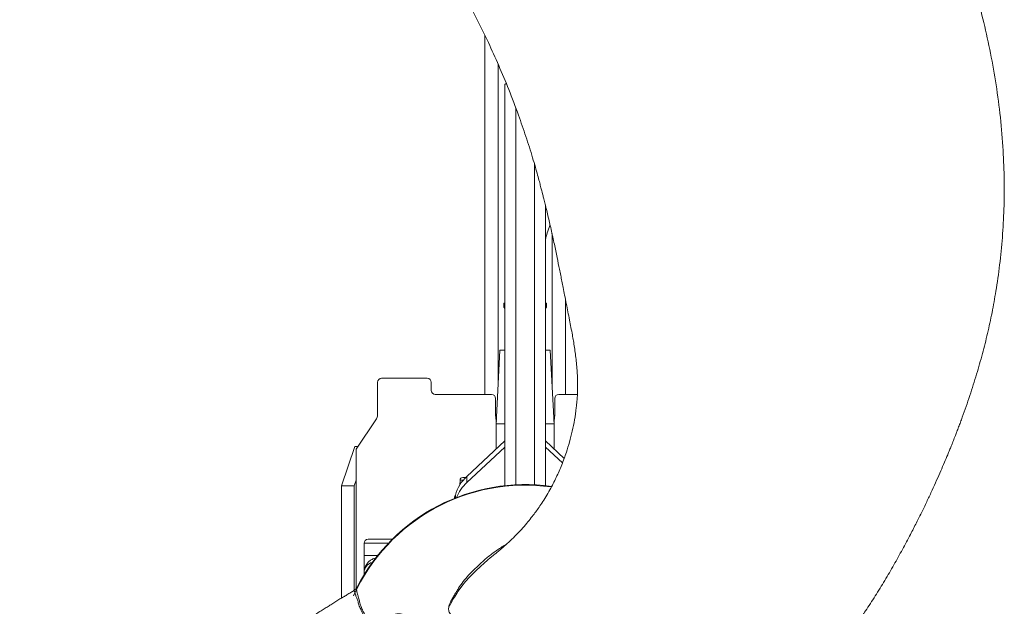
# Model space of a CAD drawing. Header units: millimetres. Extents: x 647 to 1402, y 657 to 2624.
# Tile 6 of 7: x 647 to 1383, y 1771 to 2210. Entities that reach past the tile are written whole.
import ezdxf

# ---------------------------------------------------------------- set-up
doc = ezdxf.new("R2010")
doc.units = ezdxf.units.MM

msp = doc.modelspace()

# ---------------------------------------------------------------- linework, layer by layer
at = {"color": 7, "linetype": 'Continuous', "lineweight": 15}
for p, q in [((994.41, 2197.91), (994.41, 1929.55)), ((1010.32, 2162.14), (1009.41, 2161.23)), ((1009.41, 2161.23), (1009.41, 1861.29)), ((1017.46, 2143.79), (1017.46, 1861.92)), ((1031.54, 1861.92), (1031.54, 2101.35)), ((1039.59, 2071.23), (1039.59, 1861.29)), ((1008.45, 1997.75), (1008.45, 1994.74)), ((1009.41, 1997.75), (1008.45, 1997.75)), ((1008.45, 1994.74), (1009.41, 1993.79)), ((1009.41, 1994.74), (1008.45, 1994.74)), ((1040.55, 1997.75), (1039.59, 1997.75)), ((1039.59, 1993.79), (1040.55, 1994.74)), ((1040.55, 1994.74), (1039.59, 1994.74)), ((1040.55, 1994.74), (1040.55, 1997.75)), ((1054.59, 2000.72), (1054.59, 1929.55)), ((1005.69, 1962.65), (1002.94, 1907.48)), ((1009.46, 1962.65), (1005.69, 1962.65)), ((1043.31, 1962.65), (1039.55, 1962.65)), ((1046.06, 1907.48), (1043.31, 1962.65)), ((914.17, 1914.03), (914.17, 1938.58)), ((917.18, 1941.58), (951.28, 1941.58)), ((954.29, 1932.56), (954.29, 1938.58)), ((999.43, 1929.55), (957.3, 1929.55)), ((1063.54, 1929.55), (1049.58, 1929.55)), ((1002.43, 1926.54), (1002.43, 1914.5)), ((1046.57, 1914.5), (1046.57, 1926.54)), ((913.32, 1911.23), (898.12, 1888.65)), ((1002.94, 1907.48), (1002.94, 1888.76)), ((1009.41, 1907.48), (1002.94, 1907.48)), ((1046.06, 1907.48), (1039.59, 1907.48)), ((1046.06, 1888.76), (1046.06, 1907.48)), ((980.97, 1868.22), (1009.41, 1894.81)), ((1039.59, 1894.81), (1053.6, 1881.71)), ((897.23, 1890.56), (887.22, 1861.3)), ((899.4, 1890.56), (897.23, 1890.56)), ((898.12, 1888.65), (898.12, 1865.45)), ((980.97, 1863.6), (1009.41, 1890.19)), ((1039.59, 1890.19), (1052.34, 1878.27)), ((898.12, 1865.45), (896.7, 1861.3)), ((898.12, 1865.45), (898.12, 1784.23)), ((975.71, 1862), (975.8, 1865.41)), ((977.81, 1867.36), (980.08, 1867.36)), ((980.97, 1863.6), (980.97, 1868.22)), ((896.7, 1861.3), (887.22, 1861.3)), ((887.22, 1777.26), (887.22, 1861.3)), ((896.7, 1783.02), (896.7, 1861.3)), ((971.68, 1851.84), (971.68, 1852.84)), ((971.68, 1852.84), (971.72, 1852.84)), ((971.72, 1851.68), (971.72, 1852.84)), ((972.32, 1851.92), (972.32, 1854.26)), ((904.14, 1809.19), (904.14, 1818.22)), ((907.15, 1821.22), (925.15, 1821.22)), ((904.14, 1796.15), (904.14, 1809.19)), ((904.14, 1809.19), (914.32, 1809.19)), ((999.63, 1808.34), (998.21, 1807.18)), ((904.14, 1794.7), (904.14, 1796.15)), ((896.78, 1783.06), (896.77, 1783.11))]:
    msp.add_line(p, q, dxfattribs=at)
at = {"color": 8, "linetype": 'Continuous', "lineweight": 15}
for p, q in [((1004.44, 2176.18), (1004.44, 1937.57)), ((1044.56, 2049.82), (1044.56, 1937.57)), ((978.27, 1865.41), (975.8, 1865.41)), ((922.21, 1818.22), (904.14, 1818.22)), ((905.04, 1796.15), (904.14, 1796.15))]:
    msp.add_line(p, q, dxfattribs=at)
at = {"color": 7, "linetype": 'Continuous', "lineweight": 15, "flags": 128}
for points in [[(1002.43, 1914.5), (1002.62, 1911.62), (1003.03, 1909.4)], [(1045.97, 1909.4), (1046.38, 1911.62), (1046.57, 1914.5)]]:
    msp.add_lwpolyline(points, dxfattribs=at)
at = {"color": 8, "linetype": 'Continuous', "lineweight": 15, "flags": 128}
msp.add_lwpolyline([(998.21, 1807.18), (996.78, 1806.03), (993.35, 1802.88), (991.69, 1801.3), (990.82, 1800.5), (989.88, 1799.7), (988.97, 1798.88), (988.11, 1798.05), (986.37, 1796.37), (982.96, 1792.91), (979.94, 1789.63), (977.07, 1786.18), (974.52, 1782.5), (973.39, 1780.57), (972.17, 1778.66), (970.94, 1776.88), (969.83, 1775.03), (968.89, 1773.08), (968.07, 1771.09), (968.07, 1771.09), (968.07, 1771.09)], dxfattribs=at)
at = {"color": 7, "linetype": 'Continuous', "lineweight": 15}
for centre, radius, start, end in [((917.18, 1938.58), 3.01, 90, 180), ((951.28, 1938.58), 3.01, 0, 90), ((957.3, 1932.56), 3.01, 180, 270), ((999.43, 1926.54), 3.01, 0, 90), ((1049.58, 1926.54), 3.01, 90, 180), ((909.16, 1914.03), 5.01, 326.05641, 0), ((1024.5, 1720.92), 141.17, 81.98673, 152.85884), ((1000.05, 1846.75), 28.72, 131.60608, 164.84), ((1001.36, 1841.11), 30.35, 132.18344, 158.06246), ((977.81, 1865.36), 2.01, 90, 178.5), ((1024.5, 1720.92), 140.79, 82.03659, 155.62764), ((907.15, 1818.22), 3.01, 90, 180), ((912.16, 1796.15), 8.02, 103.20246, 180)]:
    msp.add_arc(centre, radius, start, end, dxfattribs=at)
for points, knots in [([(1152.27, 1658.81), (1152.67, 1659.07), (1153.51, 1659.59), (1155.31, 1660.73), (1157.55, 1662.15), (1160.24, 1663.63), (1163.06, 1665.36), (1166, 1667.21), (1168.93, 1669.05), (1171.82, 1670.86), (1174.77, 1672.72), (1178.6, 1675.11), (1183.17, 1677.99), (1188.21, 1681.21), (1192.92, 1684.31), (1197.45, 1687.4), (1202.2, 1690.74), (1207.45, 1694.55), (1213.14, 1698.78), (1219.02, 1703.29), (1224.06, 1707.28), (1227.94, 1710.43), (1230.45, 1712.5), (1232.39, 1714.13), (1234.08, 1715.57), (1235.82, 1717.06), (1238.59, 1719.47), (1242.34, 1722.82), (1246.53, 1726.78), (1250.23, 1730.49), (1253.51, 1733.99), (1256.86, 1737.81), (1260.41, 1742.13), (1264.34, 1747.15), (1268.75, 1753.05), (1273.67, 1759.95), (1279.58, 1768.61), (1286.22, 1778.86), (1293.27, 1790.36), (1300.04, 1801.97), (1306.44, 1813.46), (1312.05, 1823.98), (1316.92, 1833.47), (1321.11, 1841.9), (1325.02, 1850.02), (1328.65, 1857.78), (1332, 1865.16), (1335.07, 1872.11), (1337.81, 1878.5), (1339.99, 1883.69), (1341.62, 1887.67), (1342.8, 1890.57), (1343.76, 1892.97), (1344.55, 1894.97), (1345.29, 1896.85), (1346.15, 1899.06), (1347.24, 1901.88), (1348.5, 1905.21), (1349.84, 1908.8), (1352.7, 1916.59), (1356.85, 1928.5), (1361.89, 1944.38), (1366.31, 1959.89), (1370.16, 1975.23), (1373.53, 1990.77), (1376.63, 2007.87), (1379.31, 2026.63), (1381.34, 2047.13), (1382.49, 2068.27), (1382.67, 2089.92), (1381.84, 2112.81), (1379.87, 2136.57), (1376.68, 2160.85), (1372.5, 2184.48), (1367.45, 2207.42), (1361.69, 2229.57), (1355.33, 2250.99), (1348.35, 2272.07), (1340.59, 2293.37), (1334.23, 2309.35), (1329.78, 2319.96), (1327.6, 2325.05), (1325.37, 2330.16), (1323.12, 2335.19), (1321.08, 2339.67), (1319.47, 2343.15), (1317.98, 2346.33), (1316.25, 2349.98), (1313.9, 2354.88), (1310.67, 2361.45), (1306.54, 2369.64), (1301.45, 2379.37), (1295.76, 2389.88), (1289.39, 2401.22), (1282.29, 2413.35), (1274.42, 2426.24), (1265.79, 2439.77), (1256.37, 2453.86), (1246.39, 2468.11), (1236.17, 2482.04), (1225.24, 2496.29), (1213.71, 2510.63), (1201.62, 2524.97), (1189.88, 2538.26), (1179.29, 2549.74), (1169.85, 2559.61), (1161.55, 2568.04), (1153.37, 2576.11), (1144.03, 2585.07), (1133.09, 2595.22), (1120.23, 2606.65), (1110.49, 2614.98), (1105.01, 2619.48), (1104.24, 2620.11)], [0, 0, 0, 0, 0.001272, 0.002616, 0.005831, 0.008687, 0.011414, 0.014643, 0.017821, 0.020771, 0.023877, 0.027231, 0.03288, 0.038439, 0.043416, 0.048014, 0.053141, 0.058983, 0.065459, 0.072309, 0.079104, 0.082948, 0.085913, 0.08797, 0.089865, 0.091965, 0.094202, 0.099888, 0.105634, 0.109815, 0.114068, 0.118546, 0.123452, 0.129077, 0.135624, 0.143191, 0.151786, 0.163721, 0.175876, 0.187899, 0.199657, 0.211039, 0.219764, 0.228156, 0.236184, 0.243817, 0.251034, 0.257814, 0.264112, 0.269576, 0.272832, 0.275605, 0.277905, 0.27974, 0.281325, 0.283299, 0.286053, 0.289386, 0.292804, 0.296271, 0.311476, 0.326402, 0.340588, 0.354347, 0.368403, 0.382787, 0.40042, 0.418622, 0.437328, 0.456446, 0.47589, 0.497877, 0.519477, 0.540607, 0.561292, 0.581558, 0.601069, 0.620352, 0.640273, 0.661029, 0.665877, 0.670768, 0.6757, 0.680673, 0.685357, 0.688746, 0.690842, 0.694654, 0.699446, 0.705205, 0.71402, 0.723703, 0.73424, 0.745618, 0.75808, 0.77139, 0.785537, 0.800511, 0.816198, 0.831511, 0.846191, 0.86364, 0.880161, 0.895774, 0.910499, 0.921453, 0.931873, 0.941777, 0.951843, 0.966075, 0.981243, 0.997359, 1, 1, 1, 1]), ([(646.71, 2540.74), (648.29, 2539.92), (652.74, 2537.62), (659.63, 2533.93), (667.03, 2529.89), (673.27, 2526.41), (678.38, 2523.51), (682.18, 2521.33), (684.83, 2519.79), (686.48, 2518.83), (687.61, 2518.17), (688.51, 2517.65), (689.46, 2517.08), (691.16, 2516.08), (693.81, 2514.51), (697.61, 2512.23), (702.2, 2509.45), (707.56, 2506.15), (720.75, 2497.91), (741.17, 2484.51), (761.95, 2469.74), (776.22, 2459.04), (784.04, 2453.03), (791.07, 2447.5), (796.72, 2442.97), (801.11, 2439.39), (804.39, 2436.68), (807.13, 2434.4), (810.1, 2431.91), (813.69, 2428.86), (818.24, 2424.95), (823.45, 2420.4), (829.39, 2415.12), (836.03, 2409.08), (843.18, 2402.42), (850.8, 2395.15), (858.78, 2387.3), (867.02, 2378.95), (875.27, 2370.31), (883.36, 2361.55), (891.28, 2352.7), (899.02, 2343.75), (906.32, 2335.03), (913.2, 2326.53), (919.69, 2318.29), (926.02, 2309.98), (932.21, 2301.62), (938.25, 2293.2), (944.01, 2284.92), (949.23, 2277.16), (953.73, 2270.3), (957.45, 2264.48), (960.46, 2259.69), (962.68, 2256.09), (964.23, 2253.54), (965.45, 2251.52), (966.87, 2249.16), (968.8, 2245.9), (971.28, 2241.68), (974.1, 2236.76), (977.07, 2231.47), (980.08, 2226), (983.11, 2220.36), (986.16, 2214.55), (990.88, 2205.33), (997.2, 2192.38), (1004.92, 2175.34), (1012.47, 2157.23), (1018.2, 2142.15), (1022.33, 2130.46), (1025.03, 2122.47), (1027.62, 2114.42), (1029.99, 2106.7), (1032.03, 2099.72), (1033.7, 2093.83), (1035, 2089.05), (1035.91, 2085.65), (1036.52, 2083.35), (1036.99, 2081.55), (1037.56, 2079.34), (1038.31, 2076.39), (1039.24, 2072.68), (1040.33, 2068.23), (1041.51, 2063.27), (1042.71, 2058.1), (1044.34, 2050.94), (1046.24, 2042.22), (1048.32, 2032.26), (1049.9, 2024.51), (1051.06, 2018.65), (1051.97, 2014.07), (1052.93, 2009.15), (1054.04, 2003.52), (1055.62, 1995.44), (1057.59, 1985.53), (1059.39, 1976.24), (1060.59, 1969.42), (1061.36, 1964.65), (1062.08, 1959.64), (1062.72, 1954.38), (1063.21, 1949.12), (1063.52, 1944.25), (1063.66, 1940.25), (1063.7, 1937.18), (1063.7, 1934.54), (1063.64, 1931.72), (1063.5, 1928.29), (1063.21, 1924.19), (1062.6, 1918.22), (1061.51, 1910.74), (1059.79, 1902.17), (1057.72, 1894.05), (1055.14, 1885.63), (1051.9, 1876.77), (1047.8, 1867.39), (1043.71, 1859.43), (1039.99, 1853.06), (1037.05, 1848.41), (1034.36, 1844.44), (1031.76, 1840.83), (1028.94, 1837.14), (1025.54, 1832.99), (1021.52, 1828.33), (1017.01, 1823.57), (1012.33, 1819.1), (1008.11, 1815.33), (1004.4, 1812.21), (1001.23, 1809.62), (999.2, 1807.99), (998.21, 1807.22), (998.19, 1807.21)], [0, 0, 0, 0, 0.005796, 0.016327, 0.025473, 0.033237, 0.039614, 0.044596, 0.047529, 0.049594, 0.050797, 0.051786, 0.052994, 0.054421, 0.058216, 0.063022, 0.068845, 0.075692, 0.083523, 0.1195, 0.155249, 0.16656, 0.177619, 0.187379, 0.195695, 0.201212, 0.205832, 0.209552, 0.212851, 0.218459, 0.224883, 0.232394, 0.241021, 0.250766, 0.261628, 0.272868, 0.285096, 0.298087, 0.311088, 0.324037, 0.336933, 0.349775, 0.362562, 0.373997, 0.385386, 0.396729, 0.408026, 0.419276, 0.430478, 0.440892, 0.449733, 0.457224, 0.463369, 0.468169, 0.470997, 0.473075, 0.475877, 0.479954, 0.485428, 0.491829, 0.498425, 0.5052, 0.512152, 0.519283, 0.526591, 0.545881, 0.566227, 0.587527, 0.609781, 0.618785, 0.627937, 0.637237, 0.646351, 0.654266, 0.660915, 0.666298, 0.670414, 0.67238, 0.674057, 0.676483, 0.67979, 0.683975, 0.688942, 0.694728, 0.700592, 0.706216, 0.71864, 0.729698, 0.739351, 0.74445, 0.749188, 0.754595, 0.760853, 0.767925, 0.781568, 0.79399, 0.799036, 0.804346, 0.809913, 0.815735, 0.821803, 0.827333, 0.831796, 0.83496, 0.837452, 0.840472, 0.844216, 0.848699, 0.85393, 0.863808, 0.873328, 0.882416, 0.89106, 0.902041, 0.913122, 0.924414, 0.931152, 0.937156, 0.942349, 0.946805, 0.95175, 0.957625, 0.964456, 0.972111, 0.979397, 0.98606, 0.991132, 0.995756, 0.999912, 1, 1, 1, 1]), ([(1039.59, 2045.46), (1040.05, 2047.07), (1041.03, 2050.54), (1042.27, 2054.1), (1043.09, 2056.02), (1043.15, 2056.16)], [0, 0, 0, 0, 0.444887, 0.959168, 1, 1, 1, 1]), ([(971.72, 1852.84), (971.73, 1852.85), (971.74, 1852.85), (971.76, 1852.86), (971.79, 1852.89), (971.81, 1852.92), (971.84, 1852.97), (971.87, 1853.02), (971.9, 1853.08), (971.93, 1853.15), (971.96, 1853.22), (971.99, 1853.3), (972.02, 1853.39), (972.06, 1853.48), (972.09, 1853.58), (972.13, 1853.69), (972.16, 1853.79), (972.2, 1853.9), (972.24, 1854.02), (972.28, 1854.14), (972.31, 1854.22), (972.32, 1854.26)], [0, 0, 0, 0, 0.05971, 0.118622, 0.176738, 0.234059, 0.290586, 0.346323, 0.401272, 0.455433, 0.50881, 0.561405, 0.61322, 0.664258, 0.714521, 0.764012, 0.812735, 0.860692, 0.907886, 0.954321, 1, 1, 1, 1]), ([(896.78, 1783.06), (896.36, 1782.8), (895.51, 1782.27), (893.69, 1781.12), (891.45, 1779.7), (888.76, 1778.22), (885.94, 1776.49), (883, 1774.63), (880.07, 1772.8), (877.18, 1770.99), (874.23, 1769.13), (870.4, 1766.73), (865.83, 1763.86), (860.79, 1760.64), (856.08, 1757.54), (851.55, 1754.45), (846.8, 1751.11), (841.55, 1747.3), (835.86, 1743.07), (829.98, 1738.56), (824.94, 1734.57), (821.06, 1731.42), (818.55, 1729.35), (816.6, 1727.71), (814.91, 1726.28), (813.18, 1724.79), (810.4, 1722.38), (806.66, 1719.02), (802.47, 1715.07), (798.77, 1711.35), (795.49, 1707.85), (792.14, 1704.04), (788.59, 1699.71), (784.66, 1694.7), (780.25, 1688.8), (775.33, 1681.9), (769.42, 1673.24), (762.79, 1662.99), (755.73, 1651.49), (748.96, 1639.88), (742.56, 1628.39), (736.95, 1617.87), (732.08, 1608.38), (727.89, 1599.95), (723.98, 1591.83), (720.35, 1584.07), (717, 1576.69), (713.93, 1569.73), (711.18, 1563.35), (709.01, 1558.15), (707.37, 1554.17), (706.2, 1551.27), (705.24, 1548.87), (704.45, 1546.87), (703.71, 1544.99), (702.85, 1542.79), (701.76, 1539.97), (700.5, 1536.63), (699.16, 1533.04), (696.3, 1525.26), (692.15, 1513.34), (687.11, 1497.47), (682.69, 1481.96), (678.84, 1466.62), (675.47, 1451.08), (672.37, 1433.98), (669.7, 1415.22), (667.66, 1394.72), (666.51, 1373.58), (666.33, 1351.93), (667.16, 1329.04), (669.13, 1305.28), (672.32, 1281), (676.5, 1257.37), (681.55, 1234.43), (687.31, 1212.28), (693.67, 1190.86), (700.65, 1169.78), (708.41, 1148.48), (714.77, 1132.5), (719.22, 1121.89), (721.4, 1116.8), (723.63, 1111.68), (725.88, 1106.66), (727.92, 1102.18), (729.53, 1098.7), (731.02, 1095.52), (732.75, 1091.86), (735.1, 1086.97), (738.33, 1080.4), (742.47, 1072.21), (747.55, 1062.47), (753.24, 1051.96), (759.61, 1040.63), (766.71, 1028.5), (774.58, 1015.61), (783.21, 1002.08), (792.63, 987.99), (802.61, 973.74), (812.83, 959.81), (823.76, 945.56), (835.29, 931.22), (847.38, 916.88), (859.12, 903.59), (869.71, 892.11), (879.15, 882.24), (887.45, 873.81), (895.64, 865.74), (904.97, 856.78), (915.91, 846.63), (928.77, 835.2), (938.51, 826.87), (943.99, 822.37), (944.76, 821.74)], [0, 0, 0, 0, 0.001321, 0.002664, 0.005879, 0.008735, 0.011463, 0.014692, 0.017869, 0.020818, 0.023923, 0.027278, 0.032927, 0.038487, 0.043464, 0.048062, 0.053187, 0.059028, 0.065504, 0.072353, 0.07915, 0.082995, 0.085962, 0.08802, 0.089915, 0.092013, 0.094249, 0.099934, 0.105679, 0.109859, 0.114112, 0.11859, 0.123495, 0.129119, 0.135666, 0.143231, 0.151825, 0.163758, 0.175913, 0.187936, 0.199693, 0.211075, 0.2198, 0.228193, 0.23622, 0.243854, 0.251071, 0.257852, 0.264151, 0.269616, 0.272873, 0.275648, 0.277949, 0.279785, 0.281369, 0.28334, 0.286091, 0.289422, 0.29284, 0.296306, 0.31151, 0.326435, 0.340621, 0.354379, 0.368434, 0.382818, 0.400449, 0.41865, 0.437356, 0.456472, 0.475916, 0.497902, 0.519501, 0.540629, 0.561313, 0.581577, 0.601087, 0.620369, 0.640289, 0.661044, 0.665892, 0.670783, 0.675715, 0.680688, 0.685373, 0.688762, 0.690859, 0.694671, 0.699462, 0.705221, 0.714034, 0.723717, 0.734254, 0.745631, 0.758092, 0.771401, 0.785547, 0.800521, 0.816206, 0.831519, 0.846198, 0.863647, 0.880167, 0.895779, 0.910503, 0.921457, 0.931876, 0.94178, 0.951846, 0.966077, 0.981244, 0.997359, 1, 1, 1, 1]), ([(898.15, 1784.26), (898.11, 1784.22), (898.04, 1784.14), (897.74, 1783.84), (897.3, 1783.46), (896.93, 1783.24), (896.76, 1783.13)], [0, 0, 0, 0, 0.268656, 0.513305, 0.772618, 1, 1, 1, 1]), ([(898.55, 1784.84), (898.55, 1784.84), (898.52, 1784.77), (898.53, 1784.8), (898.54, 1784.82), (898.37, 1784.55), (898.06, 1784.16), (898.07, 1784.17), (898.07, 1784.17)], [0, 0, 0, 0, 0.001101, 0.178483, 0.437692, 0.66691, 0.910882, 1, 1, 1, 1]), ([(898.06, 1784.16), (898.11, 1784.23), (898.19, 1784.31), (898.17, 1784.29), (898.16, 1784.28)], [0, 0, 0, 0, 0.75855, 1, 1, 1, 1]), ([(898.75, 1784.73), (898.79, 1784.84), (898.95, 1785.2), (899.11, 1785.58), (899.01, 1785.54), (898.87, 1785.36), (898.64, 1785.08), (898.57, 1784.88), (898.55, 1784.83)], [0, 0, 0, 0, 0.0551618, 0.1826073, 0.4394947, 0.6975094, 0.928847, 1, 1, 1, 1])]:
    msp.add_open_spline(points, degree=3, knots=knots, dxfattribs=at)
at = {"color": 8, "linetype": 'Continuous', "lineweight": 15}
for points, knots in [([(981.18, 1755.19), (980.71, 1755.37), (979.35, 1755.89), (977.23, 1757.09), (974.52, 1759.76), (971.52, 1761.85), (969.26, 1764.17), (968.14, 1765.86), (967.33, 1767.71), (967.17, 1769.93), (967.77, 1772.25), (968.78, 1774.5), (970.03, 1776.95), (971.68, 1779.52), (973.22, 1782.11), (975.19, 1785.57), (978.22, 1789.68), (982.74, 1794.88), (988.03, 1800.33), (993.09, 1804.95), (997.12, 1808.49), (1001.58, 1811.73), (1005.94, 1814.87), (1009.42, 1816.91), (1010.62, 1817.61)], [0, 0, 0, 0, 0.017364, 0.0501, 0.083898, 0.151456, 0.185214, 0.206858, 0.228971, 0.26155, 0.28482, 0.309001, 0.341778, 0.374601, 0.40742, 0.440271, 0.507118, 0.574517, 0.66701, 0.760066, 0.807452, 0.854861, 0.950216, 1, 1, 1, 1]), ([(904.14, 1796.15), (904.14, 1796.16), (904.14, 1796.52), (904.21, 1797.97), (904.78, 1800.49), (906.28, 1803.19), (908.3, 1805.25), (910.31, 1806.39), (911.84, 1806.96), (912.55, 1807.02), (912.66, 1807.03)], [0, 0, 0, 0, 0.0013461, 0.0789645, 0.3138255, 0.5545714, 0.7174516, 0.8844048, 0.9819944, 1, 1, 1, 1]), ([(970.83, 1728.58), (970.83, 1728.58), (970.24, 1729.41), (969.27, 1730.6), (967.78, 1731.96), (966.15, 1733.1), (964.2, 1734.65), (961.72, 1737.77), (958.87, 1741.68), (955.52, 1745.75), (953.19, 1749.12), (951.32, 1751.35), (949.11, 1753.08), (947, 1754.79), (944.98, 1756.47), (943.6, 1757.56), (942.57, 1758.72), (941, 1759.52), (939.36, 1760.95), (937.24, 1762.22), (935.16, 1762.96), (933.65, 1764.08), (931.92, 1764.38), (930.32, 1764.8), (928.54, 1764.77), (926.69, 1764.71), (924.54, 1763.73), (922.43, 1762.4), (920.25, 1760.2), (918.17, 1757.41), (915.98, 1754.92), (914.18, 1753.55), (912.88, 1753), (911.86, 1753.08), (910.71, 1753.51), (909.4, 1754.05), (908.65, 1755.58), (908.11, 1757.1), (907.5, 1758.47), (906.46, 1759.02), (905.55, 1760.07), (905.21, 1761.93), (904.7, 1763.19), (903.91, 1764.45), (902.53, 1766.58), (901.34, 1769.81), (900, 1772.22), (899.65, 1774.71), (899.04, 1775.83), (898.64, 1777.27), (898.2, 1778.22), (897.86, 1779.39), (897.38, 1780.34), (897.24, 1781.65), (896.99, 1781.93), (896.88, 1782.32), (896.64, 1782.35), (896.45, 1782.49), (896.73, 1782.98), (896.79, 1783.05), (896.78, 1783.06), (896.78, 1783.06)], [0, 0, 0, 0, 0, 0.013492, 0.020452, 0.027455, 0.041121, 0.055019, 0.08251, 0.110165, 0.13336, 0.145043, 0.156902, 0.18099, 0.193066, 0.205147, 0.213898, 0.222826, 0.240552, 0.258638, 0.276894, 0.290409, 0.304079, 0.317944, 0.33185, 0.347638, 0.363835, 0.379645, 0.396042, 0.413497, 0.430994, 0.449753, 0.457497, 0.46555, 0.480914, 0.496414, 0.508986, 0.521733, 0.534246, 0.54721, 0.561961, 0.577327, 0.590055, 0.602924, 0.628733, 0.68023, 0.72557, 0.748274, 0.770994, 0.793833, 0.816673, 0.839536, 0.862394, 0.896184, 0.930079, 0.940982, 0.951891, 0.973696, 0.984598, 0.99553, 1, 1, 1, 1]), ([(898.55, 1784.83), (898.51, 1784.73), (898.28, 1784.2), (898.56, 1783.6), (898.73, 1782.08), (899.28, 1780.18), (899.96, 1777.62), (900.74, 1774.5), (901.72, 1771.05), (903.2, 1767.58), (904.86, 1764.54), (906.31, 1761.27), (907.71, 1758.17), (908.89, 1755.42), (910.19, 1754.11), (911.22, 1753.83), (912.19, 1753.43), (913.32, 1753.49), (914.63, 1754.29), (916.26, 1755.59), (918.05, 1757.63), (920, 1760.1), (921.92, 1762.15), (924.15, 1763.95), (926.65, 1765.06), (929.31, 1765.54), (931.92, 1765.47), (934.29, 1764.61), (936.58, 1763.43), (939.05, 1762.28), (941.53, 1760.83), (943.81, 1758.62), (946.26, 1756.11), (949.21, 1753.74), (952.21, 1751.12), (955.11, 1747.74), (957.83, 1743.68), (960.89, 1739.44), (964.03, 1736), (966.81, 1733.04), (969.01, 1730.44), (971.41, 1728), (974.1, 1726.07), (977.03, 1724.85), (979.99, 1724.05), (982.59, 1723.49), (984.76, 1722.97), (986.9, 1722.91), (989.28, 1723.25), (991.51, 1722.19), (993.38, 1721.29), (995.27, 1720.11), (996.6, 1718.04), (997.72, 1715.76), (998.99, 1713.6), (1000.72, 1711.23), (1003.01, 1708.62), (1005.22, 1704.14), (1007.63, 1698.67), (1010.25, 1693.97), (1011.84, 1690.59), (1012.86, 1688.68), (1014.26, 1686.91), (1016.45, 1685.74), (1018.95, 1685.52), (1021.47, 1685.84), (1024.68, 1686.74), (1028.55, 1688.33), (1033.1, 1690.44), (1037.72, 1692.41), (1042.1, 1693.42), (1046, 1693.99), (1049.79, 1694.02), (1053.5, 1692.9), (1057.19, 1691.64), (1060.66, 1690.46), (1063.43, 1688.93), (1065.76, 1687.56), (1067.13, 1686.95), (1067.82, 1686.65)], [0, 0, 0, 0, 0.007943, 0.038978, 0.070024, 0.101046, 0.132129, 0.163241, 0.194344, 0.225116, 0.255892, 0.276214, 0.296567, 0.316909, 0.324296, 0.331756, 0.339066, 0.346292, 0.353792, 0.361313, 0.373185, 0.383152, 0.393116, 0.40298, 0.416859, 0.430771, 0.444713, 0.45863, 0.472213, 0.485844, 0.499391, 0.512858, 0.527877, 0.54297, 0.557989, 0.572905, 0.589757, 0.606621, 0.623429, 0.633735, 0.644102, 0.654365, 0.664526, 0.673521, 0.682578, 0.691634, 0.696785, 0.701892, 0.71007, 0.716766, 0.722426, 0.728035, 0.735396, 0.74289, 0.749773, 0.756626, 0.767863, 0.77906, 0.7989, 0.818758, 0.824759, 0.830746, 0.837225, 0.843704, 0.851195, 0.858212, 0.865252, 0.879468, 0.893768, 0.907952, 0.922009, 0.931827, 0.941546, 0.954034, 0.96476, 0.975487, 0.986131, 0.993059, 1, 1, 1, 1])]:
    msp.add_open_spline(points, degree=3, knots=knots, dxfattribs=at)

doc.saveas('drawing.dxf')
